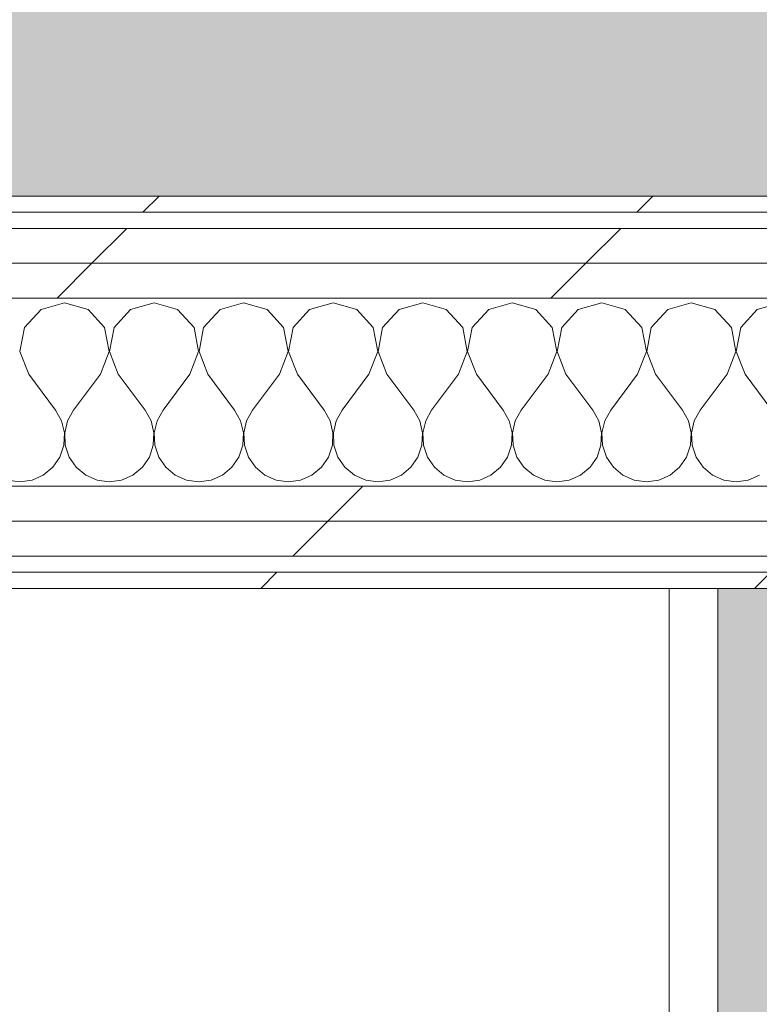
# Model space of a CAD drawing. Header units: millimetres. Extents: x -30280 to 19093, y -19247 to 4746.
# Tile 33 of 166: x -27767 to -27491, y 1400 to 1767. Entities that reach past the tile are written whole.
import ezdxf
from ezdxf.enums import TextEntityAlignment as Align

# ---------------------------------------------------------------- set-up
doc = ezdxf.new("R2010")
doc.units = ezdxf.units.MM
doc.header["$MEASUREMENT"] = 0
doc.linetypes.add('Wipeout_Contour', pattern=[1000, 0, -1000])
for name, color, linetype in [('14_PAV_Paviment existent', 7, 'Continuous'), ('Nuevo_05_AUX_Treball', 7, 'Continuous'), ('Nuevo_08_E_Envans secs', 7, 'Continuous'), ('Nuevo_09_EI_Mobiliari cuines', 7, 'Continuous')]:
    doc.layers.add(name, color=color, linetype=linetype)
for name, color, linetype, lineweight, true_color in [('14_PAV_Paviment existent_Pluma_Nº__197', 7, 'Continuous', 0, 0xffe68e), ('Nuevo_05_AUX_Treball_Pluma_Nº__3', 7, 'Continuous', 5, 0xa4a4a4), ('Nuevo_08_E_Envans secs_Pluma_Nº__102', 7, 'Continuous', 5, 0xcccccc), ('Nuevo_08_E_Envans secs_Pluma_Nº__171', 171, 'Continuous', 13, 0xaaaaff), ('Nuevo_08_E_Envans secs_Pluma_Nº__177', 7, 'Continuous', 15, 0xf7e046)]:
    doc.layers.add(name, color=color, linetype=linetype, lineweight=lineweight, true_color=true_color)
for name, color, linetype, lineweight in [('14_PAV_Paviment existent_Pluma_Nº__89', 7, 'Continuous', 5), ('Nuevo_08_E_Envans secs_Pluma_Nº__1', 7, 'Continuous', 5), ('Nuevo_09_EI_Mobiliari cuines_Pluma_Nº__1', 7, 'Continuous', 5), ('Nuevo_Sellos de Zona Archicad_Pluma_Nº__1', 7, 'Continuous', 5)]:
    doc.layers.add(name, color=color, linetype=linetype, lineweight=lineweight)
doc.styles.add('Estilo_Generado_1', font='txt')
doc.styles.add('Estilo_Generado_3', font='arial.ttf')
pattern_1 = [(45, (0, 0), (-183.8478, 183.8478), [195, -65]), (45, (7e-14, 183.85), (-183.8478, 183.8478), [195, -65])]

# ---------------------------------------------------------------- blocks, each defined once
blk = doc.blocks.new('Planta 1_Office-descans_1_1', base_point=(-21810.76, 369.94))
at = {"layer": 'Nuevo_05_AUX_Treball', "linetype": 'Continuous', "lineweight": 0, "true_color": 0xfee7e7}
blk.add_hatch(color=7, dxfattribs=at).paths.add_polyline_path([(-27904.85, 1554.85), (-27904.85, -1128.98), (-25366.43, -1128.98), (-25366.43, -1193.98), (-25366.43, -1208.98), (-24166.43, -1208.98), (-24166.43, -1193.98), (-24166.43, -1128.98), (-20233.93, -1128.98), (-20233.93, -1193.98), (-20233.93, -1208.98), (-19033.93, -1208.98), (-19033.93, -1193.98), (-19033.93, -1128.98), (-18136.43, -1128.98), (-18136.43, -1193.98), (-16936.43, -1193.98), (-16936.43, -1128.98), (-16136.43, -1128.98), (-16136.43, 1554.85), (-16930.05, 1554.85), (-16930.05, 1630.85), (-26863.49, 1630.85), (-26863.49, 1554.85)])
at = {"layer": 'Nuevo_05_AUX_Treball_Pluma_Nº__3', "color": 253, "linetype": 'Continuous', "lineweight": 5, "true_color": 0xa4a4a4, "flags": 128}
blk.add_lwpolyline([(-27904.85, 1554.85), (-27904.85, -1128.98), (-25366.43, -1128.98), (-25366.43, -1193.98), (-25366.43, -1208.98), (-24166.43, -1208.98), (-24166.43, -1193.98), (-24166.43, -1128.98), (-20233.93, -1128.98), (-20233.93, -1193.98), (-20233.93, -1208.98), (-19033.93, -1208.98), (-19033.93, -1193.98), (-19033.93, -1128.98), (-18136.43, -1128.98), (-18136.43, -1193.98), (-16936.43, -1193.98), (-16936.43, -1128.98), (-16136.43, -1128.98), (-16136.43, 1554.85), (-16930.05, 1554.85), (-16930.05, 1630.85), (-26863.49, 1630.85), (-26863.49, 1554.85)], close=True, dxfattribs=at)
at = {"layer": 'Nuevo_Sellos de Zona Archicad_Pluma_Nº__1', "color": 7, "lineweight": 5, "style": 'Estilo_Generado_1'}
for tag, p in [('ROOM_NAME', (-21810.76, 311.79)), ('ROOM_NUMBER', (-21810.76, 87.39)), ('ROOM_AREA', (-21810.76, -139.98))]:
    blk.add_attdef(tag, text='', height=120, dxfattribs=at).set_placement(p, align=Align.TOP_LEFT)
blk = doc.blocks.new('Planta 1_Passadís_13_1', base_point=(-984.28, 3207.9))
at = {"layer": 'Nuevo_05_AUX_Treball', "linetype": 'Continuous', "lineweight": 0, "true_color": 0xe5e5e5}
blk.add_hatch(color=254, dxfattribs=at).paths.add_polyline_path([(-28050.85, 3863.45), (-28050.85, 1700.85), (-1621.11, 1700.85), (-1681.11, -11988.98), (-1617.89, -11988.98), (-1621.23, -16948.98), (428.89, -16958.98), (428.89, -11988.98), (6178.89, -11988.98), (6178.89, -9207.42), (428.89, -9207.42), (428.89, 1700.85), (7253.89, 1641.88), (7253.89, 3863.45)])
at = {"layer": 'Nuevo_05_AUX_Treball_Pluma_Nº__3', "color": 253, "linetype": 'Continuous', "lineweight": 5, "true_color": 0xa4a4a4, "flags": 128}
blk.add_lwpolyline([(-28050.85, 3863.45), (-28050.85, 1700.85), (-1621.11, 1700.85), (-1681.11, -11988.98), (-1617.89, -11988.98), (-1621.23, -16948.98), (428.89, -16958.98), (428.89, -11988.98), (6178.89, -11988.98), (6178.89, -9207.42), (428.89, -9207.42), (428.89, 1700.85), (7253.89, 1641.88), (7253.89, 3863.45)], close=True, dxfattribs=at)
at = {"layer": 'Nuevo_Sellos de Zona Archicad_Pluma_Nº__1', "color": 7, "lineweight": 5, "style": 'Estilo_Generado_1'}
for tag, p in [('ROOM_NAME', (-984.28, 3149.75)), ('ROOM_NUMBER', (-984.28, 2925.36)), ('ROOM_AREA', (-984.28, 2697.99))]:
    blk.add_attdef(tag, text='', height=120, dxfattribs=at).set_placement(p, align=Align.TOP_LEFT)
blk = doc.blocks.new('Forjado_2_1', base_point=(5758.89, 1700.85))
at = {"layer": '14_PAV_Paviment existent_Pluma_Nº__197', "linetype": 'Continuous', "lineweight": 0, "true_color": 0x3f3923}
blk.add_hatch(color=39, dxfattribs=at).paths.add_polyline_path([(5758.89, 1700.85), (5758.89, 3863.45), (-28038.68, 3863.45), (-28050.85, 1700.85)])
at = {"layer": '14_PAV_Paviment existent_Pluma_Nº__89', "color": 7, "linetype": 'Continuous', "lineweight": 5, "flags": 128}
blk.add_lwpolyline([(5758.89, 1700.85), (-28050.85, 1700.85), (-28038.68, 3863.45), (5758.89, 3863.45)], close=True, dxfattribs=at)
blk = doc.blocks.new('*X461')
at = {"layer": 'Nuevo_08_E_Envans secs_Pluma_Nº__102', "color": 254, "linetype": 'Continuous', "lineweight": 5, "true_color": 0xcccccc}
for p, q in [((-27750, 1661.19), (-27758.76, 1658.7)), ((-27741.24, 1658.7), (-27750, 1661.19)), ((-27716.67, 1661.19), (-27725.43, 1658.7)), ((-27707.9, 1658.7), (-27716.67, 1661.19)), ((-27683.33, 1661.19), (-27692.1, 1658.7)), ((-27674.57, 1658.7), (-27683.33, 1661.19)), ((-27650, 1661.19), (-27658.76, 1658.7)), ((-27641.24, 1658.7), (-27650, 1661.19)), ((-27616.67, 1661.19), (-27625.43, 1658.7)), ((-27607.9, 1658.7), (-27616.67, 1661.19)), ((-27583.33, 1661.19), (-27592.1, 1658.7)), ((-27574.57, 1658.7), (-27583.33, 1661.19)), ((-27550, 1661.19), (-27558.76, 1658.7)), ((-27541.24, 1658.7), (-27550, 1661.19)), ((-27516.67, 1661.19), (-27525.43, 1658.7)), ((-27507.9, 1658.7), (-27516.67, 1661.19)), ((-27483.33, 1661.19), (-27492.1, 1658.7)), ((-27758.76, 1658.7), (-27764.91, 1651.97)), ((-27735.09, 1651.97), (-27741.24, 1658.7)), ((-27725.43, 1658.7), (-27731.57, 1651.97)), ((-27701.76, 1651.97), (-27707.9, 1658.7)), ((-27692.1, 1658.7), (-27698.24, 1651.97)), ((-27668.43, 1651.97), (-27674.57, 1658.7)), ((-27658.76, 1658.7), (-27664.91, 1651.97)), ((-27635.09, 1651.97), (-27641.24, 1658.7)), ((-27625.43, 1658.7), (-27631.57, 1651.97)), ((-27601.76, 1651.97), (-27607.9, 1658.7)), ((-27592.1, 1658.7), (-27598.24, 1651.97)), ((-27568.43, 1651.97), (-27574.57, 1658.7)), ((-27558.76, 1658.7), (-27564.91, 1651.97)), ((-27535.09, 1651.97), (-27541.24, 1658.7)), ((-27525.43, 1658.7), (-27531.57, 1651.97)), ((-27501.76, 1651.97), (-27507.9, 1658.7)), ((-27492.1, 1658.7), (-27498.24, 1651.97)), ((-27764.91, 1651.97), (-27766.6, 1643.02)), ((-27733.4, 1643.02), (-27735.09, 1651.97)), ((-27731.57, 1651.97), (-27733.27, 1643.02)), ((-27700.07, 1643.02), (-27701.76, 1651.97)), ((-27698.24, 1651.97), (-27699.93, 1643.02)), ((-27666.73, 1643.02), (-27668.43, 1651.97)), ((-27664.91, 1651.97), (-27666.6, 1643.02)), ((-27633.4, 1643.02), (-27635.09, 1651.97)), ((-27631.57, 1651.97), (-27633.27, 1643.02)), ((-27600.07, 1643.02), (-27601.76, 1651.97)), ((-27598.24, 1651.97), (-27599.93, 1643.02)), ((-27566.73, 1643.02), (-27568.43, 1651.97)), ((-27564.91, 1651.97), (-27566.6, 1643.02)), ((-27533.4, 1643.02), (-27535.09, 1651.97)), ((-27531.57, 1651.97), (-27533.27, 1643.02)), ((-27500.07, 1643.02), (-27501.76, 1651.97)), ((-27498.24, 1651.97), (-27499.93, 1643.02)), ((-27766.6, 1643.02), (-27763.33, 1634.52)), ((-27736.67, 1634.52), (-27733.4, 1643.02)), ((-27733.27, 1643.02), (-27730, 1634.52)), ((-27703.33, 1634.52), (-27700.07, 1643.02)), ((-27699.93, 1643.02), (-27696.67, 1634.52)), ((-27670, 1634.52), (-27666.73, 1643.02)), ((-27666.6, 1643.02), (-27663.33, 1634.52)), ((-27636.67, 1634.52), (-27633.4, 1643.02)), ((-27633.27, 1643.02), (-27630, 1634.52)), ((-27603.33, 1634.52), (-27600.07, 1643.02)), ((-27599.93, 1643.02), (-27596.67, 1634.52)), ((-27570, 1634.52), (-27566.73, 1643.02)), ((-27566.6, 1643.02), (-27563.33, 1634.52)), ((-27536.67, 1634.52), (-27533.4, 1643.02)), ((-27533.27, 1643.02), (-27530, 1634.52)), ((-27503.33, 1634.52), (-27500.07, 1643.02)), ((-27499.93, 1643.02), (-27496.67, 1634.52)), ((-27763.33, 1634.52), (-27753.33, 1621.19)), ((-27736.67, 1634.52), (-27746.67, 1621.19)), ((-27730, 1634.52), (-27720, 1621.19)), ((-27703.33, 1634.52), (-27713.33, 1621.19)), ((-27696.67, 1634.52), (-27686.67, 1621.19)), ((-27670, 1634.52), (-27680, 1621.19)), ((-27663.33, 1634.52), (-27653.33, 1621.19)), ((-27636.67, 1634.52), (-27646.67, 1621.19)), ((-27630, 1634.52), (-27620, 1621.19)), ((-27603.33, 1634.52), (-27613.33, 1621.19)), ((-27596.67, 1634.52), (-27586.67, 1621.19)), ((-27570, 1634.52), (-27580, 1621.19)), ((-27563.33, 1634.52), (-27553.33, 1621.19)), ((-27536.67, 1634.52), (-27546.67, 1621.19)), ((-27530, 1634.52), (-27520, 1621.19)), ((-27503.33, 1634.52), (-27513.33, 1621.19)), ((-27496.67, 1634.52), (-27486.67, 1621.19)), ((-27751.11, 1617.16), (-27753.33, 1621.19)), ((-27746.67, 1621.19), (-27748.89, 1617.16)), ((-27717.77, 1617.16), (-27720, 1621.19)), ((-27713.33, 1621.19), (-27715.56, 1617.16)), ((-27684.44, 1617.16), (-27686.67, 1621.19)), ((-27680, 1621.19), (-27682.23, 1617.16)), ((-27651.11, 1617.16), (-27653.33, 1621.19)), ((-27646.67, 1621.19), (-27648.89, 1617.16)), ((-27617.77, 1617.16), (-27620, 1621.19)), ((-27613.33, 1621.19), (-27615.56, 1617.16)), ((-27584.44, 1617.16), (-27586.67, 1621.19)), ((-27580, 1621.19), (-27582.23, 1617.16)), ((-27551.11, 1617.16), (-27553.33, 1621.19)), ((-27546.67, 1621.19), (-27548.89, 1617.16)), ((-27517.77, 1617.16), (-27520, 1621.19)), ((-27513.33, 1621.19), (-27515.56, 1617.16)), ((-27750.07, 1612.68), (-27751.11, 1617.16)), ((-27748.89, 1617.16), (-27749.93, 1612.68)), ((-27716.73, 1612.68), (-27717.77, 1617.16)), ((-27715.56, 1617.16), (-27716.6, 1612.68)), ((-27683.4, 1612.68), (-27684.44, 1617.16)), ((-27682.23, 1617.16), (-27683.27, 1612.68)), ((-27650.07, 1612.68), (-27651.11, 1617.16)), ((-27648.89, 1617.16), (-27649.93, 1612.68)), ((-27616.73, 1612.68), (-27617.77, 1617.16)), ((-27615.56, 1617.16), (-27616.6, 1612.68)), ((-27583.4, 1612.68), (-27584.44, 1617.16)), ((-27582.23, 1617.16), (-27583.27, 1612.68)), ((-27550.07, 1612.68), (-27551.11, 1617.16)), ((-27548.89, 1617.16), (-27549.93, 1612.68)), ((-27516.73, 1612.68), (-27517.77, 1617.16)), ((-27515.56, 1617.16), (-27516.6, 1612.68)), ((-27750.29, 1608.09), (-27750.07, 1612.68)), ((-27749.93, 1612.68), (-27749.71, 1608.09)), ((-27716.96, 1608.09), (-27716.73, 1612.68)), ((-27716.6, 1612.68), (-27716.38, 1608.09)), ((-27683.62, 1608.09), (-27683.4, 1612.68)), ((-27683.27, 1612.68), (-27683.04, 1608.09)), ((-27650.29, 1608.09), (-27650.07, 1612.68)), ((-27649.93, 1612.68), (-27649.71, 1608.09)), ((-27616.96, 1608.09), (-27616.73, 1612.68)), ((-27616.6, 1612.68), (-27616.38, 1608.09)), ((-27583.62, 1608.09), (-27583.4, 1612.68)), ((-27583.27, 1612.68), (-27583.04, 1608.09)), ((-27550.29, 1608.09), (-27550.07, 1612.68)), ((-27549.93, 1612.68), (-27549.71, 1608.09)), ((-27516.96, 1608.09), (-27516.73, 1612.68)), ((-27516.6, 1612.68), (-27516.38, 1608.09)), ((-27751.76, 1603.73), (-27750.29, 1608.09)), ((-27749.71, 1608.09), (-27748.24, 1603.73)), ((-27718.43, 1603.73), (-27716.96, 1608.09)), ((-27716.38, 1608.09), (-27714.91, 1603.73)), ((-27685.09, 1603.73), (-27683.62, 1608.09)), ((-27683.04, 1608.09), (-27681.57, 1603.73)), ((-27651.76, 1603.73), (-27650.29, 1608.09)), ((-27649.71, 1608.09), (-27648.24, 1603.73)), ((-27618.43, 1603.73), (-27616.96, 1608.09)), ((-27616.38, 1608.09), (-27614.91, 1603.73)), ((-27585.09, 1603.73), (-27583.62, 1608.09)), ((-27583.04, 1608.09), (-27581.57, 1603.73)), ((-27551.76, 1603.73), (-27550.29, 1608.09)), ((-27549.71, 1608.09), (-27548.24, 1603.73)), ((-27518.43, 1603.73), (-27516.96, 1608.09)), ((-27516.38, 1608.09), (-27514.91, 1603.73)), ((-27754.36, 1599.94), (-27751.76, 1603.73)), ((-27748.24, 1603.73), (-27745.64, 1599.94)), ((-27721.03, 1599.94), (-27718.43, 1603.73)), ((-27714.91, 1603.73), (-27712.3, 1599.94)), ((-27687.7, 1599.94), (-27685.09, 1603.73)), ((-27681.57, 1603.73), (-27678.97, 1599.94)), ((-27654.36, 1599.94), (-27651.76, 1603.73)), ((-27648.24, 1603.73), (-27645.64, 1599.94)), ((-27621.03, 1599.94), (-27618.43, 1603.73)), ((-27614.91, 1603.73), (-27612.3, 1599.94)), ((-27587.7, 1599.94), (-27585.09, 1603.73)), ((-27581.57, 1603.73), (-27578.97, 1599.94)), ((-27554.36, 1599.94), (-27551.76, 1603.73)), ((-27548.24, 1603.73), (-27545.64, 1599.94)), ((-27521.03, 1599.94), (-27518.43, 1603.73)), ((-27514.91, 1603.73), (-27512.3, 1599.94)), ((-27757.9, 1597.01), (-27754.36, 1599.94)), ((-27745.64, 1599.94), (-27742.1, 1597.01)), ((-27724.57, 1597.01), (-27721.03, 1599.94)), ((-27712.3, 1599.94), (-27708.76, 1597.01)), ((-27691.24, 1597.01), (-27687.7, 1599.94)), ((-27678.97, 1599.94), (-27675.43, 1597.01)), ((-27657.9, 1597.01), (-27654.36, 1599.94)), ((-27645.64, 1599.94), (-27642.1, 1597.01)), ((-27624.57, 1597.01), (-27621.03, 1599.94)), ((-27612.3, 1599.94), (-27608.76, 1597.01)), ((-27591.24, 1597.01), (-27587.7, 1599.94)), ((-27578.97, 1599.94), (-27575.43, 1597.01)), ((-27557.9, 1597.01), (-27554.36, 1599.94)), ((-27545.64, 1599.94), (-27542.1, 1597.01)), ((-27524.57, 1597.01), (-27521.03, 1599.94)), ((-27512.3, 1599.94), (-27508.76, 1597.01)), ((-27771.22, 1595.15), (-27766.67, 1594.52)), ((-27766.67, 1594.52), (-27762.11, 1595.15)), ((-27762.11, 1595.15), (-27757.9, 1597.01)), ((-27742.1, 1597.01), (-27737.89, 1595.15)), ((-27737.89, 1595.15), (-27733.33, 1594.52)), ((-27733.33, 1594.52), (-27728.78, 1595.15)), ((-27728.78, 1595.15), (-27724.57, 1597.01)), ((-27708.76, 1597.01), (-27704.55, 1595.15)), ((-27704.55, 1595.15), (-27700, 1594.52)), ((-27700, 1594.52), (-27695.45, 1595.15)), ((-27695.45, 1595.15), (-27691.24, 1597.01)), ((-27675.43, 1597.01), (-27671.22, 1595.15)), ((-27671.22, 1595.15), (-27666.67, 1594.52)), ((-27666.67, 1594.52), (-27662.11, 1595.15)), ((-27662.11, 1595.15), (-27657.9, 1597.01)), ((-27642.1, 1597.01), (-27637.89, 1595.15)), ((-27637.89, 1595.15), (-27633.33, 1594.52)), ((-27633.33, 1594.52), (-27628.78, 1595.15)), ((-27628.78, 1595.15), (-27624.57, 1597.01)), ((-27608.76, 1597.01), (-27604.55, 1595.15)), ((-27604.55, 1595.15), (-27600, 1594.52)), ((-27600, 1594.52), (-27595.45, 1595.15)), ((-27595.45, 1595.15), (-27591.24, 1597.01)), ((-27575.43, 1597.01), (-27571.22, 1595.15)), ((-27571.22, 1595.15), (-27566.67, 1594.52)), ((-27566.67, 1594.52), (-27562.11, 1595.15)), ((-27562.11, 1595.15), (-27557.9, 1597.01)), ((-27542.1, 1597.01), (-27537.89, 1595.15)), ((-27537.89, 1595.15), (-27533.33, 1594.52)), ((-27533.33, 1594.52), (-27528.78, 1595.15)), ((-27528.78, 1595.15), (-27524.57, 1597.01)), ((-27508.76, 1597.01), (-27504.55, 1595.15)), ((-27504.55, 1595.15), (-27500, 1594.52)), ((-27500, 1594.52), (-27495.45, 1595.15)), ((-27495.45, 1595.15), (-27491.24, 1597.01))]:
    blk.add_line(p, q, dxfattribs=at)
blk = doc.blocks.new('Muro_118_1', base_point=(-26863.49, 1700.85))
at = {"color": 254, "linetype": 'Wipeout_Contour', "lineweight": 0, "ltscale": 110026.586564}
blk.add_wipeout([(-28044.85, 1694.85), (-26863.49, 1694.85), (-26863.49, 1700.85), (-28044.85, 1700.85)], dxfattribs=at).dxf.layer = 'Nuevo_08_E_Envans secs'
at = {"color": 254, "linetype": 'Wipeout_Contour', "lineweight": 0, "ltscale": 109984.84585}
blk.add_wipeout([(-28025.85, 1675.85), (-26863.49, 1675.85), (-26863.49, 1688.85), (-28025.85, 1688.85)], dxfattribs=at).dxf.layer = 'Nuevo_08_E_Envans secs'
at = {"color": 254, "linetype": 'Wipeout_Contour', "lineweight": 0, "ltscale": 109713.857987}
blk.add_wipeout([(-27904.85, 1554.85), (-26863.49, 1554.85), (-26863.49, 1560.85), (-27904.85, 1560.85)], dxfattribs=at).dxf.layer = 'Nuevo_08_E_Envans secs'
at = {"layer": 'Nuevo_08_E_Envans secs_Pluma_Nº__171', "linetype": 'Continuous', "lineweight": 13, "true_color": 0xaaaaff}
h = blk.add_hatch(dxfattribs=at)
h.set_pattern_fill('Panellat_HPL_0001', color=161, style=0, pattern_type=2)
h.set_pattern_definition(pattern_1)
h.paths.add_polyline_path([(-28044.85, 1694.85), (-26863.49, 1694.85), (-26863.49, 1700.85), (-28044.85, 1700.85)])
h = blk.add_hatch(dxfattribs=at)
h.set_pattern_fill('Panellat_HPL_0001', color=161, style=0, pattern_type=2)
h.set_pattern_definition(pattern_1)
h.paths.add_polyline_path([(-27904.85, 1554.85), (-26863.49, 1554.85), (-26863.49, 1560.85), (-27904.85, 1560.85)])
at = {"layer": 'Nuevo_08_E_Envans secs_Pluma_Nº__177', "linetype": 'Continuous', "lineweight": 15, "true_color": 0xf7e046}
h = blk.add_hatch(dxfattribs=at)
h.set_pattern_fill('Panellat_HPL_0001', color=53, style=0, pattern_type=2)
h.set_pattern_definition(pattern_1)
h.paths.add_polyline_path([(-28025.85, 1675.85), (-26863.49, 1675.85), (-26863.49, 1688.85), (-28025.85, 1688.85)])
at = {"layer": 'Nuevo_08_E_Envans secs_Pluma_Nº__1', "color": 7, "linetype": 'Continuous', "lineweight": 5}
for p, q in [((-26863.49, 1694.85), (-28038.85, 1694.85)), ((-26863.49, 1688.85), (-28025.85, 1688.85)), ((-26863.49, 1560.85), (-27904.85, 1560.85))]:
    blk.add_line(p, q, dxfattribs=at)
at = {"layer": 'Nuevo_08_E_Envans secs_Pluma_Nº__1', "color": 7, "linetype": 'Continuous', "lineweight": 5, "flags": 128}
for points in [[(-26863.49, 1700.85), (-28044.85, 1700.85)], [(-27904.85, 1554.85), (-26863.49, 1554.85)]]:
    blk.add_lwpolyline(points, dxfattribs=at)
at = {"color": 254, "linetype": 'Wipeout_Contour', "lineweight": 0, "ltscale": 109955.721047}
blk.add_wipeout([(-28012.85, 1662.85), (-26863.49, 1662.85), (-26863.49, 1675.85), (-28012.85, 1675.85)], dxfattribs=at).dxf.layer = 'Nuevo_08_E_Envans secs'
at = {"layer": 'Nuevo_08_E_Envans secs_Pluma_Nº__177', "linetype": 'Continuous', "lineweight": 15, "true_color": 0xf7e046}
h = blk.add_hatch(dxfattribs=at)
h.set_pattern_fill('Panellat_HPL_0001', color=53, style=0, pattern_type=2)
h.set_pattern_definition(pattern_1)
h.paths.add_polyline_path([(-28012.85, 1662.85), (-26863.49, 1662.85), (-26863.49, 1675.85), (-28012.85, 1675.85)])
at = {"layer": 'Nuevo_08_E_Envans secs_Pluma_Nº__1', "color": 7, "linetype": 'Continuous', "lineweight": 5}
for p, q in [((-26863.49, 1675.85), (-28012.85, 1675.85)), ((-26863.49, 1662.85), (-27942.85, 1662.85))]:
    blk.add_line(p, q, dxfattribs=at)
at = {"layer": 'Nuevo_08_E_Envans secs', "color": 7, "lineweight": 20}
blk.add_blockref('*X461', (0, 0), dxfattribs=at)
at = {"color": 254, "linetype": 'Wipeout_Contour', "lineweight": 0, "ltscale": 109770.316213}
blk.add_wipeout([(-27929.85, 1579.85), (-26863.49, 1579.85), (-26863.49, 1592.85), (-27929.85, 1592.85)], dxfattribs=at).dxf.layer = 'Nuevo_08_E_Envans secs'
at = {"layer": 'Nuevo_08_E_Envans secs_Pluma_Nº__177', "linetype": 'Continuous', "lineweight": 15, "true_color": 0xf7e046}
h = blk.add_hatch(dxfattribs=at)
h.set_pattern_fill('Panellat_HPL_0001', color=53, style=0, pattern_type=2)
h.set_pattern_definition(pattern_1)
h.paths.add_polyline_path([(-27929.85, 1579.85), (-26863.49, 1579.85), (-26863.49, 1592.85), (-27929.85, 1592.85)])
at = {"layer": 'Nuevo_08_E_Envans secs_Pluma_Nº__1', "color": 7, "linetype": 'Continuous', "lineweight": 5}
blk.add_line((-26863.49, 1592.85), (-27929.85, 1592.85), dxfattribs=at)
at = {"color": 254, "linetype": 'Wipeout_Contour', "lineweight": 0, "ltscale": 109741.362567}
blk.add_wipeout([(-27916.85, 1566.85), (-26863.49, 1566.85), (-26863.49, 1579.85), (-27916.85, 1579.85)], dxfattribs=at).dxf.layer = 'Nuevo_08_E_Envans secs'
at = {"layer": 'Nuevo_08_E_Envans secs_Pluma_Nº__177', "linetype": 'Continuous', "lineweight": 15, "true_color": 0xf7e046}
h = blk.add_hatch(dxfattribs=at)
h.set_pattern_fill('Panellat_HPL_0001', color=53, style=0, pattern_type=2)
h.set_pattern_definition(pattern_1)
h.paths.add_polyline_path([(-27916.85, 1566.85), (-26863.49, 1566.85), (-26863.49, 1579.85), (-27916.85, 1579.85)])
at = {"layer": 'Nuevo_08_E_Envans secs_Pluma_Nº__1', "color": 7, "linetype": 'Continuous', "lineweight": 5}
for p, q in [((-26863.49, 1579.85), (-27916.85, 1579.85)), ((-26863.49, 1566.85), (-27910.85, 1566.85))]:
    blk.add_line(p, q, dxfattribs=at)
blk = doc.blocks.new('Nevera 27_2')
at = {"layer": 'Nuevo_09_EI_Mobiliari cuines_Pluma_Nº__1', "color": 7, "linetype": 'Continuous', "lineweight": 5, "flags": 128}
blk.add_lwpolyline([(0, 0), (600, 0), (600, 600), (0, 600)], close=True, dxfattribs=at)
at = {"layer": 'Nuevo_09_EI_Mobiliari cuines_Pluma_Nº__1', "color": 7, "lineweight": 5, "style": 'Estilo_Generado_3'}
blk.add_attdef('txt', text='', height=120, dxfattribs=at).set_placement((300, 306.86), align=Align.MIDDLE_CENTER)
blk = doc.blocks.new('Armario Mural 27_4')
at = {"color": 254, "linetype": 'Wipeout_Contour', "lineweight": 0, "ltscale": 1719.017367}
blk.add_wipeout([(0, -398), (600, -398), (600, 0), (0, 0)], dxfattribs=at).dxf.layer = 'Nuevo_09_EI_Mobiliari cuines'
at = {"layer": 'Nuevo_09_EI_Mobiliari cuines_Pluma_Nº__1', "color": 7, "linetype": 'Continuous', "lineweight": 5}
blk.add_line((0, -380), (600, -380), dxfattribs=at)
at = {"layer": 'Nuevo_09_EI_Mobiliari cuines_Pluma_Nº__1', "color": 7, "linetype": 'Continuous', "lineweight": 5, "flags": 128}
blk.add_lwpolyline([(0, -398), (600, -398), (600, 0), (0, 0)], close=True, dxfattribs=at)

msp = doc.modelspace()

# ---------------------------------------------------------------- linework, layer by layer
at = {"layer": 'Nuevo_05_AUX_Treball', "color": 254, "linetype": 'Continuous', "lineweight": 0, "true_color": 0xe5e5e5, "flags": 128}
msp.add_lwpolyline([(-28050.85, 3863.45), (-28050.85, 1700.85), (-1621.11, 1700.85), (-1681.11, -11988.98), (-1617.89, -11988.98), (-1621.23, -16948.98), (428.89, -16958.98), (428.89, -11988.98), (6178.89, -11988.98), (6178.89, -9207.42), (428.89, -9207.42), (428.89, 1700.85), (7253.89, 1641.88), (7253.89, 3863.45)], close=True, dxfattribs=at)
at = {"layer": 'Nuevo_05_AUX_Treball', "color": 7, "linetype": 'Continuous', "lineweight": 0, "true_color": 0xfee7e7, "flags": 128}
msp.add_lwpolyline([(-27904.85, 1554.85), (-27904.85, -1128.98), (-25366.43, -1128.98), (-25366.43, -1193.98), (-25366.43, -1208.98), (-24166.43, -1208.98), (-24166.43, -1193.98), (-24166.43, -1128.98), (-20233.93, -1128.98), (-20233.93, -1193.98), (-20233.93, -1208.98), (-19033.93, -1208.98), (-19033.93, -1193.98), (-19033.93, -1128.98), (-18136.43, -1128.98), (-18136.43, -1193.98), (-16936.43, -1193.98), (-16936.43, -1128.98), (-16136.43, -1128.98), (-16136.43, 1554.85), (-16930.05, 1554.85), (-16930.05, 1630.85), (-26863.49, 1630.85), (-26863.49, 1554.85)], close=True, dxfattribs=at)

# ---------------------------------------------------------------- block references
at = {"layer": '14_PAV_Paviment existent', "color": 7, "linetype": 'Continuous', "lineweight": 5}
msp.add_blockref('Forjado_2_1', (5758.89, 1700.85), dxfattribs=at)
at = {"layer": 'Nuevo_05_AUX_Treball', "color": 7, "linetype": 'Continuous', "lineweight": 5}
for name, p in [('Planta 1_Passadís_13_1', (-984.28, 3207.9)), ('Planta 1_Office-descans_1_1', (-21810.76, 369.94))]:
    msp.add_blockref(name, p, dxfattribs=at)

# ---------------------------------------------------------------- next in the draw order: block references
at = {"layer": 'Nuevo_08_E_Envans secs', "color": 7, "lineweight": 20}
msp.add_blockref('Muro_118_1', (-26863.49, 1700.85), dxfattribs=at)

# ---------------------------------------------------------------- next in the draw order: block references
at = {"layer": 'Nuevo_09_EI_Mobiliari cuines_Pluma_Nº__1', "color": 7, "linetype": 'Continuous', "lineweight": 5, "zscale": 1000, "rotation": 90}
msp.add_blockref('Nevera 27_2', (-27304.85, 954.85), dxfattribs=at)

# ---------------------------------------------------------------- next in the draw order: block references
at = {"layer": 'Nuevo_09_EI_Mobiliari cuines_Pluma_Nº__1', "color": 7, "linetype": 'Continuous', "lineweight": 5, "zscale": 1000, "rotation": 89.99999999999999}
msp.add_blockref('Armario Mural 27_4', (-27904.85, 954.85), dxfattribs=at)

doc.saveas('drawing.dxf')
